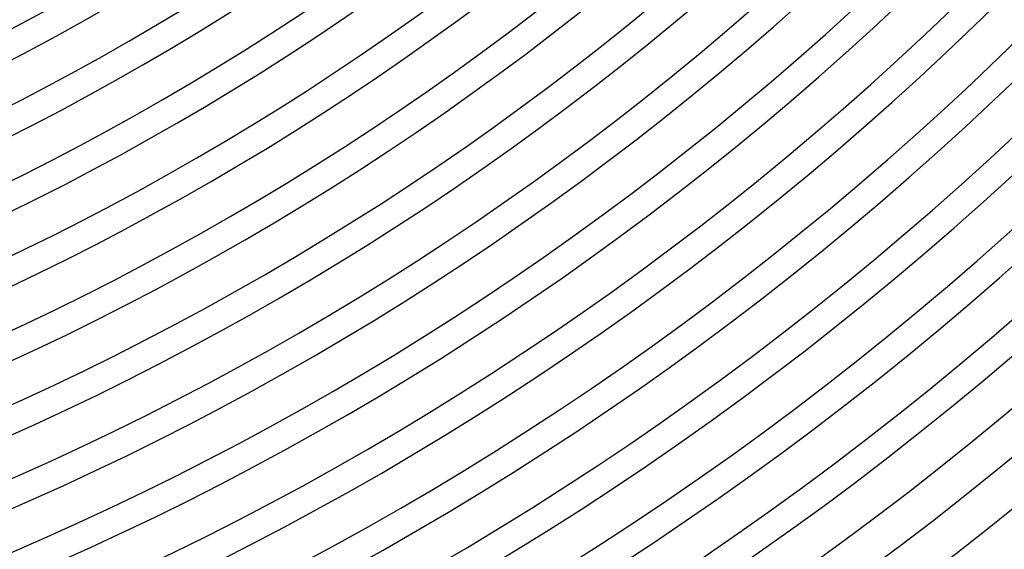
# Model space of a CAD drawing. Header units: millimetres. Extents: x -385 to 385, y -385 to 385.
# Tile 48 of 103: x 117 to 216, y -273 to -220. Entities that reach past the tile are written whole.
import ezdxf

# ---------------------------------------------------------------- set-up
doc = ezdxf.new("R2010")
doc.units = ezdxf.units.MM
doc.layers.add('THICK', color=7, linetype='Continuous')

msp = doc.modelspace()

# ---------------------------------------------------------------- linework, layer by layer
at = {"layer": 'THICK'}
for radius, start, end in [(222.5, 270.51505, 314.48498), (225.25, 270.50863, 314.49134), (229.25, 270.49987, 314.50016), (232, 270.49282, 314.50721), (236, 270.48554, 314.51443), (238.75, 270.47672, 314.52325), (242.75, 270.47208, 314.52795), (245.5, 270.46045, 314.53952), (249.5, 270.4593, 314.54073), (252.25, 270.444, 314.55602), (256.25, 270.44721, 314.55282), (259, 270.42727, 314.57275), (263, 270.4357, 314.56427), (265.75, 270.41031, 314.58971), (269.75, 270.42481, 314.57516), (272.5, 270.39301, 314.60696), (276.5, 270.41444, 314.58559), (279.25, 270.37548, 314.62455), (283.25, 270.40458, 314.59544), (286, 270.35749, 314.64248), (290, 270.39513, 314.60484), (292.75, 270.33915, 314.66088), (296.75, 270.38613, 314.61384), (299.5, 270.32024, 314.67978), (303.5, 270.3776, 314.62243), (306.25, 270.30071, 314.69932), (310.25, 270.36935, 314.63062), (313, 270.28037, 314.71966), (317, 270.3615, 314.63853), (319.75, 270.25905, 314.74092), (323.75, 270.35393, 314.64604), (326.5, 270.23648, 314.76349), (330.5, 270.34672, 314.65326), (333.25, 270.21224, 314.78779), (337.25, 270.33978, 314.66025), (341, 270.30833, 314.6917), (345, 270.33216, 314.66787)]:
    msp.add_arc((0, 0), radius, start, end, dxfattribs=at)

doc.saveas('drawing.dxf')
